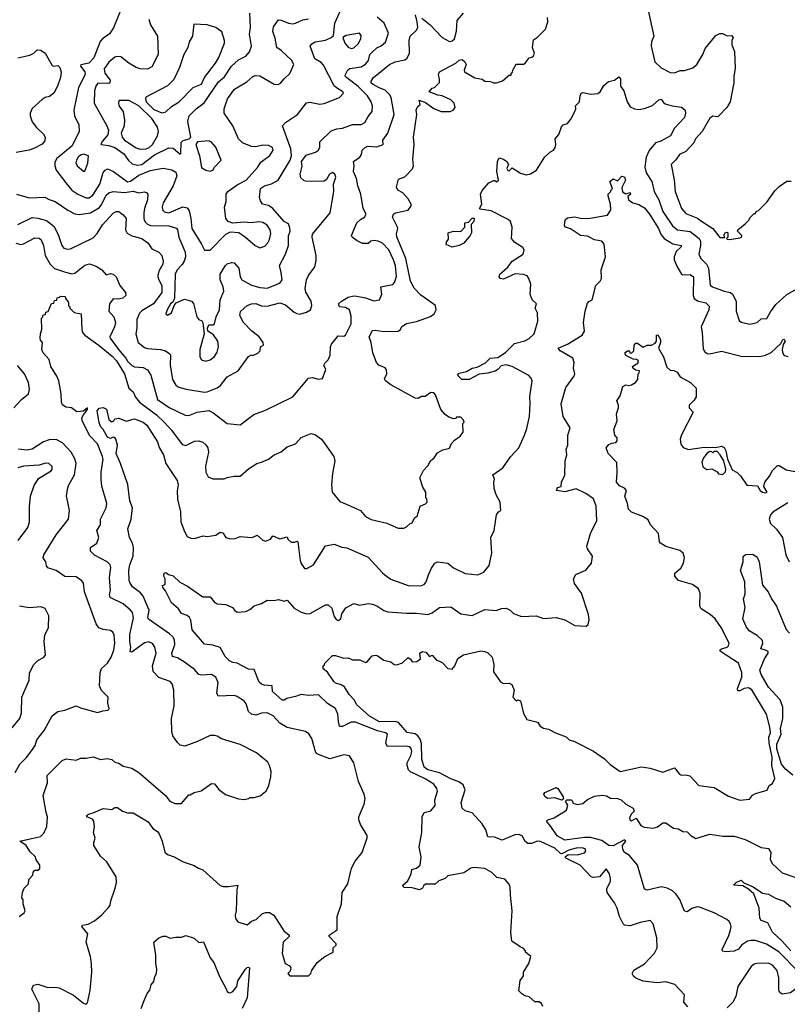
# Model space of a CAD drawing. Extents: x 2239805 to 2396427, y 665731 to 772158.
# Tile 108 of 256: x 2269408 to 2274798, y 723829 to 730740. Entities that reach past the tile are written whole.
import ezdxf

# ---------------------------------------------------------------- set-up
doc = ezdxf.new("R2010")
doc.units = 0

msp = doc.modelspace()

# ---------------------------------------------------------------- linework, layer by layer
at = {"layer": '0CON05XD'}
for points in [[(2270132.5, 730845), (2270065.9, 730684.1), (2270039.5, 730640.5), (2269990, 730605), (2269973.7, 730586.3), (2269927.9, 730472.1), (2269893.3, 730435), (2269836.4, 730423.6), (2269836, 730415), (2269864.4, 730375), (2269866.9, 730355), (2269821.1, 730265), (2269787.1, 730105), (2269792.5, 730065), (2269822.3, 730002.3), (2269826, 729955), (2269775.7, 729855), (2269669.2, 729765), (2269655, 729740), (2269654.4, 729715), (2269665, 729683.3), (2269732.5, 729595), (2269774.2, 729545), (2269815.4, 729515.4), (2269875, 729490), (2269895, 729490), (2269922, 729508), (2269971.6, 729585), (2269995, 729666.7), (2270008.8, 729685), (2270025, 729693.8), (2270065.5, 729675.5), (2270165, 729601.8), (2270185, 729606.5), (2270245, 729650), (2270325, 729681.1), (2270415, 729698.6), (2270476.8, 729686.8), (2270505, 729670), (2270511.2, 729645), (2270485.8, 729575), (2270414.4, 729455), (2270407.3, 729427.3), (2270410.8, 729405), (2270425, 729391.4), (2270455, 729385.6), (2270554.1, 729425.9), (2270585, 729420), (2270597.7, 729397.7), (2270610.4, 729345), (2270615.8, 729275), (2270684, 729165), (2270705, 729123.3), (2270745, 729123.8), (2270855.6, 729234.4), (2270887.7, 729252.3), (2270945.7, 729245.7), (2270993.4, 729213.4), (2271061.2, 729155), (2271095, 729139.2), (2271128.3, 729151.7), (2271150.8, 729175), (2271162.4, 729197.6), (2271170.9, 729239.1), (2271166.2, 729266.2), (2271145, 729298), (2271115, 729317.5), (2271087.7, 729322.3), (2271035, 729314.2), (2270985, 729320), (2270905, 729311.2), (2270872.5, 729325), (2270856.1, 729346.1), (2270846.1, 729423.9), (2270858.8, 729465), (2270858.8, 729515), (2270868.8, 729535), (2270935, 729582.2), (2270998, 729615), (2271077.3, 729702.7), (2271100.3, 729739.7), (2271165, 729786.7), (2271188.8, 729825), (2271183.9, 729843.9), (2271155, 729858), (2271115, 729858.6), (2271065, 729846.9), (2271035, 729850.6), (2270973.3, 729875), (2270944, 729905), (2270904.5, 729994.5), (2270843.8, 730085), (2270843.8, 730115), (2270866.7, 730185), (2270916.1, 730253.9), (2271002.5, 730305), (2271045, 730342.5), (2271060.7, 730349.3), (2271095, 730346.2), (2271195, 730288.8), (2271223.6, 730286.4), (2271240, 730295), (2271264.1, 730325.9), (2271305, 730362.5), (2271333.3, 730425), (2271315.5, 730455.5), (2271243.3, 730525), (2271212.5, 730545), (2271201.2, 730611.2), (2271186.4, 730656.4), (2271190.5, 730689.5), (2271225, 730740), (2271245, 730738), (2271295, 730715.6), (2271325, 730712.2), (2271345, 730715.6), (2271395, 730739.2), (2271435, 730746.7)], [(2269381.5, 729171.5), (2269415, 729163.5), (2269435, 729168.1), (2269515, 729210), (2269545, 729208), (2269558, 729195), (2269574.4, 729154.4), (2269587.1, 729085), (2269620.8, 729025), (2269653.3, 728995), (2269728.7, 728968.7), (2269775, 728955.8), (2269795, 728960.8), (2269865, 729017.5), (2269897, 729027), (2269945, 729011.2), (2269984.2, 728984.2), (2270015, 728950), (2270045, 728960), (2270065, 728953.3), (2270085.6, 728935.6), (2270110, 728875), (2270152, 728825), (2270153.8, 728805), (2270132.5, 728785), (2270105, 728778.6), (2270065, 728780), (2270037.5, 728745), (2270034.3, 728694.3), (2270070, 728655), (2270080, 728615), (2270072.5, 728585), (2270040, 728515), (2270043.3, 728505), (2270100.6, 728425), (2270154.3, 728365), (2270165, 728344), (2270195, 728314.3), (2270215, 728304.2), (2270275, 728300), (2270305, 728283.3), (2270329.2, 728245), (2270375, 728074.2), (2270458.6, 728018.6), (2270570, 727965), (2270595, 727963.1), (2270655, 727985.6), (2270735, 727998.1), (2270765, 727982.5), (2270865, 727906.7), (2270955, 727896.7), (2271051.7, 727968.3), (2271135, 728000), (2271325, 728093.3), (2271436.4, 728223.6), (2271465, 728230), (2271507, 728217), (2271535, 728222.5), (2271557.5, 728285), (2271543.9, 728316.1), (2271550, 728330), (2271575, 728352.5), (2271588, 728385), (2271590, 728445), (2271597.3, 728462.7), (2271645, 728522), (2271685, 728518.8), (2271696.2, 728525), (2271735.6, 728605), (2271735, 728660), (2271724.1, 728704.1), (2271695, 728720), (2271653.9, 728723.9), (2271647.5, 728745), (2271667.5, 728765), (2271715, 728793.3), (2271755, 728801.2), (2271775, 728798.8), (2271835, 728788), (2271895, 728768), (2271935, 728773.3), (2271950, 728815), (2271943.3, 728865), (2272028.7, 728881.3), (2272040.8, 728895), (2272053, 728937), (2272047.2, 729012.8), (2272033.3, 729055), (2271999.2, 729125), (2271955, 729170.8), (2271925, 729185.7), (2271895, 729191.4), (2271874.3, 729185.7), (2271855, 729170), (2271815, 729170), (2271777.7, 729187.7), (2271743.6, 729213.6), (2271737.5, 729225), (2271776.2, 729315), (2271800.9, 729339.1), (2271828.8, 729355), (2271841.2, 729375), (2271820, 729415), (2271804, 729515), (2271781.2, 729575), (2271773.8, 729625), (2271750.8, 729675), (2271756.2, 729715), (2271752.5, 729745), (2271796.2, 729775), (2271808, 729795), (2271813.8, 729825), (2271835, 729846), (2271855, 729852.5), (2271915, 729848.8), (2271960, 729865), (2271957.5, 729895), (2271992, 729945), (2272038.1, 730075), (2272016.7, 730195), (2272005.7, 730215), (2271975, 730246), (2271931.1, 730261.1), (2271890, 730285), (2271876.7, 730295), (2271875, 730310), (2271892, 730335), (2272005, 730425.8), (2272045, 730444.3), (2272112.1, 730457.9), (2272129.7, 730470.3), (2272145.6, 730505), (2272142.9, 730595), (2272150.8, 730625), (2272190.8, 730665), (2272202.5, 730685), (2272200, 730725), (2272186.2, 730775)], [(2270235, 729718.2), (2270265, 729724.6), (2270355, 729792.9), (2270455, 729840.8), (2270485, 729838.6), (2270535, 729797.5), (2270538.8, 729801.2), (2270541.4, 729878.6), (2270555, 729893.3), (2270597, 729903), (2270610, 729915), (2270588.8, 730025), (2270598.8, 730065), (2270648, 730115), (2270702.4, 730157.6), (2270804.7, 730305.3), (2270845, 730338.6), (2270895.6, 730415), (2270945, 730457.8), (2270995.5, 730484.5), (2271021.2, 730515), (2271036, 730555), (2271021.7, 730638.3), (2271028.1, 730685), (2271024.4, 730785.6)], [(2271631.8, 730261.8), (2271617.1, 730277.1), (2271541.7, 730421.7), (2271525, 730439.2), (2271480, 730465), (2271447.5, 730555), (2271458.3, 730571.7), (2271482.5, 730585), (2271555, 730596.9), (2271595.6, 730614.4), (2271611.2, 730628.8), (2271620.9, 730715), (2271660.6, 730805)], [(2272232, 730752), (2272290, 730705), (2272375, 730616), (2272425, 730588), (2272445, 730591.2), (2272461.2, 730605), (2272475, 730660), (2272480, 730735), (2272525, 730786.7)], [(2273821.2, 730805), (2273860, 730625), (2273844, 730585), (2273841.2, 730555), (2273867.5, 730445), (2273911.7, 730401.7), (2273975, 730368.8), (2274005, 730367.5), (2274045, 730382.9), (2274075.6, 730384.4), (2274135, 730403.1), (2274162.5, 730425), (2274204.3, 730495), (2274222, 730538), (2274295, 730628.8), (2274325, 730643.3), (2274343, 730643), (2274375, 730627.5), (2274405, 730630), (2274416.7, 730615), (2274407.5, 730595), (2274407.5, 730565), (2274426.1, 730516.1), (2274433, 730397), (2274423.3, 730345), (2274423, 730297), (2274396.7, 730165), (2274372.5, 730125), (2274315, 730062.5), (2274305, 730057.5), (2274275, 730063.3), (2274255, 730050), (2274199.2, 729955), (2274153.8, 729905), (2274141.2, 729875), (2274085, 729816.2), (2274041.2, 729795), (2274015, 729756.2), (2273983.3, 729725), (2274003.9, 729616.1), (2274010.8, 729535), (2274056, 729415), (2274085, 729380.8), (2274167.2, 729347.2), (2274188.3, 729331.7), (2274275, 729273.8), (2274325, 729212.5), (2274358.3, 729211.7), (2274352.5, 729225), (2274362.5, 729245), (2274375, 729250), (2274380, 729245), (2274380, 729215), (2274370, 729205), (2274375, 729200), (2274395, 729197.5), (2274465, 729208.8), (2274476.7, 729215), (2274478.8, 729225), (2274447.5, 729255), (2274450, 729265), (2274503, 729307), (2274530, 729335), (2274535, 729350), (2274565, 729380), (2274575, 729380), (2274580, 729395), (2274595, 729400), (2274655, 729460), (2274710.7, 729539.3), (2274740.7, 729569.3), (2274795, 729607.5), (2274825, 729607.5)], [(2269597.6, 725077.6), (2269603.9, 725145), (2269592.7, 725175), (2269573.1, 725295), (2269603.3, 725385), (2269600, 725435), (2269705, 725541.2), (2269735, 725552.5), (2269805, 725542), (2269835, 725556.7), (2269875, 725556.7), (2269925, 725566.2), (2269975, 725548.8), (2270025, 725553.8), (2270055, 725546.7), (2270075, 725530), (2270105, 725522), (2270135, 725502), (2270195, 725488), (2270245, 725456.2), (2270432.5, 725295), (2270462.5, 725255), (2270498.3, 725238.3), (2270545, 725240), (2270595, 725300), (2270605, 725300), (2270633, 725317), (2270683.3, 725326.7), (2270755, 725380), (2270776.4, 725376.4), (2270807, 725337), (2270853, 725303), (2270945, 725272.5), (2270985, 725267.5), (2271017, 725273), (2271025, 725280), (2271055, 725280), (2271097, 725293), (2271123.6, 725316.4), (2271137.5, 725325), (2271157.5, 725365), (2271172.5, 725425), (2271173, 725463), (2271162.5, 725505), (2271149.3, 725529.3), (2271070, 725595), (2270955, 725653.3), (2270825, 725692.5), (2270795, 725712.5), (2270775, 725716.7), (2270745, 725716.7), (2270655.9, 725674.1), (2270568.3, 725641.7), (2270535, 725648.8), (2270515, 725666.7), (2270484.1, 725714.1), (2270476.7, 725745), (2270473.8, 725835), (2270493.3, 725925), (2270490, 726035), (2270479.5, 726079.5), (2270465, 726096.2), (2270385, 726124.2), (2270344.4, 726165), (2270339.4, 726205), (2270365.6, 726295), (2270356.9, 726336.9), (2270341.2, 726361.2), (2270315, 726373.8), (2270285, 726366), (2270195, 726300), (2270183.8, 726305), (2270189.2, 726335), (2270182.2, 726375), (2270180.6, 726425), (2270207.2, 726542.8), (2270199.1, 726579.1), (2270187, 726597), (2270135, 726640), (2270044.2, 726685), (2270037.8, 726705), (2270044.4, 726735), (2270039.4, 726825), (2270048.8, 726895), (2270043.9, 726913.9), (2270022.5, 726935), (2269932.7, 726982.7), (2269905, 727010), (2269905, 727036.7), (2269950, 727065), (2269962.5, 727105), (2269950, 727155), (2269976, 727194), (2269976.2, 727235), (2270016, 727315), (2270020, 727345), (2269985.7, 727465.7), (2269980, 727515), (2269979.2, 727565), (2269992.9, 727655), (2269990, 727675), (2269955, 727764), (2269899.3, 727819.3), (2269846.2, 727925), (2269843.8, 727945), (2269855, 727967.5), (2269885, 728003.8), (2269885, 728017.1), (2269857, 727993), (2269808.6, 727988.6), (2269772.5, 728015), (2269731.2, 728021.2), (2269707.5, 728037.5), (2269700.4, 728055), (2269699.7, 728115), (2269682.3, 728205), (2269668.4, 728238.4), (2269626.7, 728305), (2269613.8, 728355), (2269571.7, 728401.7), (2269563.3, 728425), (2269567.5, 728475), (2269555, 728490), (2269552.5, 728505), (2269553.3, 728535), (2269562.5, 728565), (2269560, 728645), (2269568.3, 728651.7), (2269571.7, 728668.3), (2269588.3, 728671.7), (2269591.7, 728688.3), (2269608.3, 728691.7), (2269631.7, 728748.3), (2269648.3, 728751.7), (2269651.7, 728768.3), (2269668.3, 728771.7), (2269671.7, 728788.3), (2269688.3, 728791.7), (2269695, 728800), (2269728.3, 728798.3), (2269730, 728785), (2269750, 728755), (2269750, 728735), (2269760, 728725), (2269760, 728715), (2269790, 728685), (2269840, 728675), (2269843.3, 728565), (2269848.8, 728545), (2269864.2, 728525), (2269965, 728454.7), (2270058.2, 728378.2), (2270086.7, 728346.7), (2270144.8, 728255), (2270173.4, 728153.4), (2270205, 728128.9), (2270221.1, 728091.1), (2270249.2, 728055), (2270367.6, 727967.6), (2270422.9, 727915), (2270475, 727859.2), (2270547.7, 727757.7), (2270575, 727752.5), (2270635, 727782.5), (2270665, 727784.3), (2270694.4, 727774.4), (2270715.9, 727755.9), (2270730, 727735), (2270733.8, 727705), (2270712.7, 727607.3), (2270714.1, 727564.1), (2270730.7, 727530.7), (2270765, 727517.5), (2270843, 727517), (2270865, 727527.5), (2270915, 727537.5), (2270955, 727537.5), (2271015, 727587.5), (2271073.9, 727626.1), (2271106.4, 727633.6), (2271155, 727656.7), (2271193.9, 727686.1), (2271245, 727707.5), (2271285, 727742.5), (2271345, 727762.5), (2271385, 727807.5), (2271453.6, 727836.4), (2271485, 727827.5), (2271527.5, 727795), (2271613.6, 727673.6), (2271621.2, 727645), (2271603.3, 727555), (2271597.5, 727475), (2271602.5, 727425), (2271655, 727357.5), (2271695, 727342.5), (2271800, 727295), (2271835, 727252.5), (2271875, 727232.5), (2271985, 727207.5), (2272065, 727172.5), (2272105, 727172.5), (2272125, 727180), (2272150, 727205), (2272165, 727210), (2272180, 727245), (2272200, 727255), (2272220, 727325), (2272258.3, 727341.7), (2272270, 727355), (2272267, 727377), (2272260, 727385), (2272260, 727425), (2272238.3, 727458.3), (2272217.5, 727525), (2272243, 727577), (2272275, 727610), (2272292.5, 727645), (2272317.5, 727665), (2272340.7, 727699.3), (2272378.3, 727721.7), (2272426.4, 727733.6), (2272440, 727765), (2272460, 727790), (2272501.7, 727818.3), (2272522.5, 727845), (2272520, 727905), (2272530, 727915), (2272525, 727930), (2272505, 727950), (2272475, 727950), (2272468.3, 727941.7), (2272455, 727940), (2272421.7, 727951.7), (2272395, 727970), (2272366.2, 728005), (2272327.7, 728107.7), (2272315, 728122.5), (2272295, 728123.3), (2272255, 728096.2), (2272230, 728095), (2272205, 728081.2), (2272186, 728084), (2272015, 728177.5), (2271976, 728205), (2271969.3, 728220.7), (2271986.7, 728255), (2271983.6, 728283.6), (2271975, 728297.5), (2271930, 728315), (2271913.6, 728333.6), (2271888.3, 728401.7), (2271876.2, 728475), (2271861.2, 728515), (2271885, 728558), (2271905, 728560.6), (2271965, 728550.8), (2272065.6, 728554.4), (2272081.2, 728565), (2272092.3, 728587.7), (2272125, 728607.5), (2272195, 728621.2), (2272293.6, 728656.4), (2272317.5, 728675), (2272332.5, 728705), (2272327.5, 728735), (2272225, 728806.7), (2272178, 728855), (2272152.9, 728905), (2272120, 729065), (2272055.8, 729215.8), (2272053, 729237), (2272063.8, 729275), (2272061.2, 729285), (2272026, 729355), (2272033.8, 729375), (2272047.5, 729385), (2272135, 729402.5), (2272157.5, 729435), (2272157.5, 729445), (2272135, 729482.5), (2272097.5, 729525), (2272063.8, 729545), (2272054, 729565), (2272068.3, 729621.7), (2272111.7, 729638.3), (2272166.1, 729693.9), (2272173.3, 729715), (2272169.3, 729760.7), (2272178, 729865), (2272174, 729915), (2272196.2, 730075), (2272191.2, 730105), (2272201.2, 730128.8), (2272220, 730145), (2272213.6, 730176.4), (2272258.3, 730158.3), (2272315, 730116.2), (2272367, 730097), (2272430, 730095), (2272452.5, 730105), (2272466.7, 730125), (2272458.8, 730155), (2272435, 730178.8), (2272375, 730206.2), (2272345, 730210), (2272283, 730233), (2272305, 730260), (2272320, 730265), (2272355, 730300), (2272356.4, 730323.6), (2272348.8, 730355), (2272356.7, 730375), (2272470, 730435), (2272495, 730456.2), (2272515, 730460), (2272533.8, 730445), (2272542, 730425), (2272528.8, 730385), (2272531.2, 730375), (2272605, 730332.5), (2272655, 730322.5), (2272675, 730310), (2272715, 730307.5), (2272735, 730297.5), (2272755, 730297.5), (2272798.8, 730311.2), (2272845, 730350), (2272858.3, 730351.7), (2272860, 730365), (2272868.3, 730371.7), (2272870, 730385), (2272895, 730427.5), (2272945, 730427.5), (2272957.5, 730435), (2272985, 730472.5), (2273005, 730477.5), (2273015, 730487.5), (2273022.5, 730505), (2273008.8, 730545), (2273015, 730600), (2273045, 730617.5), (2273085, 730660), (2273100, 730675), (2273117.5, 730725), (2273113.3, 730755)], [(2270314.1, 730744.1), (2270326, 730705), (2270376.7, 730625), (2270381.2, 730495), (2270335, 730410), (2270305, 730394), (2270255, 730396), (2270225.7, 730405.7), (2270173.8, 730435), (2270118.7, 730478.7), (2270095, 730482.9), (2270075, 730477.1), (2270035, 730442.9), (2270000.4, 730395), (2270006.1, 730365), (2270043.3, 730316.7), (2270042, 730298), (2270035, 730292.5), (2269956.2, 730293.8), (2269942.2, 730275), (2269932.1, 730242.1), (2269930.8, 730155), (2270020.8, 729995), (2270032, 729965), (2270026.8, 729933.2), (2269986.7, 729885), (2269977.5, 729865), (2270035, 729857.5), (2270075, 729844), (2270138.3, 729798.3), (2270171.4, 729751.4), (2270198.5, 729728.5), (2270235, 729718.2)], [(2270405, 730086.7), (2270435, 730092.9), (2270475, 730130.8), (2270528.8, 730165), (2270626.6, 730263.4), (2270685, 730288.9), (2270705.6, 730335), (2270782.5, 730435), (2270805.8, 730475), (2270846.2, 730575), (2270846.2, 730595), (2270826.7, 730655), (2270786.1, 730686.1), (2270725, 730703.3), (2270631.7, 730708.3), (2270620.8, 730625), (2270597.5, 730585), (2270587.5, 730545), (2270560, 730495), (2270530, 730405), (2270489.7, 730320.3), (2270445, 730276), (2270294.2, 730195.8), (2270290.6, 730185), (2270295.6, 730165), (2270350.7, 730110.7), (2270405, 730086.7)], [(2271884.3, 730135), (2271876.5, 730165), (2271849.1, 730205), (2271785, 730272), (2271703.8, 730335), (2271694.2, 730345), (2271696, 730355), (2271712.5, 730387.5), (2271725, 730397.5), (2271805, 730410), (2271835, 730429.2), (2271856.9, 730455), (2271867.5, 730495), (2271880.2, 730509.8), (2271915, 730544), (2271945, 730558), (2271976.9, 730583.1), (2271997.1, 730645), (2271966.2, 730715), (2271917.9, 730757.9)], [(2271735, 730538), (2271755, 730543.8), (2271785, 730572), (2271802.9, 730605), (2271805, 730630), (2271795, 730646.2), (2271700.3, 730629.7), (2271676.7, 730615), (2271691.2, 730575), (2271715, 730548), (2271735, 730538)], [(2269395, 730472.5), (2269478.8, 730491.2), (2269507.5, 730505), (2269531.3, 730528.7), (2269556.5, 730526.5), (2269587.3, 730505), (2269635, 730420), (2269645, 730414), (2269675, 730418.8), (2269690, 730405), (2269699.2, 730375), (2269694.2, 730335), (2269674, 730275), (2269646.7, 730225), (2269617.7, 730202.3), (2269586.1, 730193.9), (2269565, 730180), (2269495, 730116.2), (2269480.8, 730085), (2269480.8, 730065), (2269494.4, 730024.4), (2269525, 729983.8), (2269575.8, 729935.8), (2269586.2, 729915), (2269585, 729890), (2269565, 729866.7), (2269511.7, 729838.3), (2269475, 729824.3), (2269382.1, 729807.9)], [(2271787.5, 725392.5), (2271753.8, 725525), (2271723.6, 725573.6), (2271685, 725580), (2271585, 725552), (2271500, 725585), (2271487.5, 725595), (2271460, 725695), (2271437.7, 725727.7), (2271415, 725743.3), (2271285, 725771.2), (2271235, 725803.3), (2271186.7, 725855), (2271145, 725876), (2271105, 725873.3), (2271065, 725860), (2271035, 725866), (2271015.6, 725885.6), (2270997.9, 725937.9), (2270985, 725956.7), (2270935, 725990), (2270915, 725996.7), (2270801.2, 725991.2), (2270792.9, 726015), (2270801.7, 726088.3), (2270785, 726126.7), (2270755, 726143.8), (2270685, 726139.4), (2270666.7, 726145), (2270635, 726180), (2270565, 726232), (2270515, 726261.2), (2270480.6, 726270.6), (2270476.9, 726295), (2270497.8, 726355), (2270494.4, 726384.4), (2270485.4, 726405.4), (2270460.2, 726430.2), (2270312.5, 726532.5), (2270308, 726545), (2270316.9, 726595), (2270275, 726694), (2270256.8, 726716.8), (2270199.1, 726759.1), (2270182.5, 726785), (2270175.8, 726805), (2270174.3, 726875), (2270182.2, 726915), (2270205.5, 726975), (2270206.5, 727035), (2270199.1, 727065), (2270178.6, 727105), (2270167.5, 727167.5), (2270191.5, 727235), (2270198.9, 727315), (2270182.3, 727362.3), (2270167.3, 727477.3), (2270116.7, 727625), (2270084.6, 727695), (2270094, 727755), (2270083.8, 727795), (2270075, 727808), (2270065, 727811.2), (2270045, 727800), (2270025, 727810), (2269994.5, 727864.5), (2269975, 727886), (2269965, 727912.5), (2269950.8, 727995), (2269965, 728013.1), (2269995, 728018.5), (2270017, 728007), (2270034, 727935), (2270055, 727917.5), (2270070, 727925), (2270075, 727940), (2270105, 727942.5), (2270155, 727923.3), (2270215, 727938), (2270275, 727916.2), (2270300, 727895), (2270375, 727776.7), (2270388.3, 727738.3), (2270418.6, 727685), (2270434.3, 727625), (2270514.2, 727505), (2270520, 727475), (2270513.6, 727433.6), (2270516.1, 727376.1), (2270537.1, 727285), (2270540, 727215), (2270565, 727147.5), (2270585, 727112.5), (2270610.7, 727100.7), (2270635, 727100), (2270697, 727117), (2270725, 727112.5), (2270785, 727122.5), (2270815, 727143.3), (2270835, 727137.5), (2270855, 727106.7), (2270886.4, 727096.4), (2270921.7, 727098.3), (2270955, 727112.5), (2271035, 727106.7), (2271056.4, 727113.6), (2271075, 727122.5), (2271115, 727087.5), (2271135, 727080), (2271170, 727095), (2271185, 727117.5), (2271235, 727097.5), (2271285, 727110), (2271290, 727095), (2271315, 727072.5), (2271337.5, 727072.5), (2271355, 727080), (2271360, 727075), (2271378, 726945), (2271384.1, 726924.1), (2271408.3, 726888.3), (2271425, 726887.5), (2271470, 726915), (2271555, 727046.7), (2271615, 727060), (2271668.8, 727038.8), (2271705, 727034.2), (2271855, 726968), (2271955, 726857.5), (2271982.5, 726835), (2272015, 726813.8), (2272135, 726769.2), (2272225, 726766.7), (2272247.5, 726775), (2272263.3, 726795), (2272278, 726845), (2272300.3, 726889.7), (2272323.3, 726925), (2272345, 726936.2), (2272415, 726926.2), (2272453, 726893), (2272535, 726854.2), (2272625.8, 726844.2), (2272667.3, 726862.7), (2272705, 726910), (2272723.9, 726996.1), (2272717, 727107), (2272738.8, 727155), (2272756.7, 727265), (2272770, 727285), (2272787.5, 727295), (2272782.5, 727355), (2272753.3, 727405), (2272740.7, 727450.7), (2272737.5, 727495), (2272742.5, 727515), (2272731.2, 727545), (2272800, 727595), (2272855, 727672.5), (2272912.5, 727735), (2272953.3, 727825), (2272969.3, 727870.7), (2272986.7, 727955), (2272993.3, 728045), (2272990, 728095), (2273006.2, 728205), (2273000, 728225), (2272982.3, 728242.3), (2272865, 728305.8), (2272825, 728317.1), (2272788, 728312), (2272766.2, 728285), (2272745.5, 728274.5), (2272695, 728259.2), (2272635, 728253.3), (2272565, 728214.3), (2272512.5, 728215), (2272482.5, 728245), (2272495, 728258.8), (2272545, 728271.2), (2272585, 728294), (2272619.5, 728300.5), (2272678.8, 728331.2), (2272712.5, 728365), (2272765, 728368.8), (2272820, 728405), (2272883.3, 728466.7), (2272955, 728487.1), (2272986.3, 728503.7), (2273020.8, 728535), (2273046.4, 728623.6), (2273043, 728683), (2273027.5, 728715), (2273037.5, 728745), (2273007.5, 728775), (2272993, 728813), (2272997, 728883), (2272983.3, 728925), (2272971.7, 728941.7), (2272945, 728952.5), (2272886.1, 728956.1), (2272805, 728918.8), (2272782.5, 728925), (2272773.8, 728935), (2272780, 728955), (2272835, 729003.8), (2272865.6, 729044.4), (2272943.3, 729095), (2272951.2, 729125), (2272941.7, 729141.7), (2272885, 729177.1), (2272861.9, 729205), (2272865.7, 729285), (2272853.8, 729325), (2272838.3, 729338.3), (2272718.6, 729398.6), (2272640, 729410), (2272637.5, 729415), (2272652.5, 729445), (2272643.9, 729516.1), (2272655, 729542.5), (2272702.5, 729595), (2272735, 729612.5), (2272745, 729612.5), (2272755, 729603.3), (2272771.2, 729615), (2272758.6, 729675), (2272762, 729745), (2272775, 729770), (2272805, 729762.5), (2272827.5, 729745), (2272840, 729725), (2272827.5, 729695), (2272835, 729682.5), (2272845, 729680), (2272865, 729700), (2272925, 729663.3), (2272965, 729652.5), (2272995, 729657.5), (2273036.1, 729683.9), (2273095, 729777.5), (2273135, 729812.5), (2273156.4, 729823.6), (2273168.3, 729841.7), (2273173.8, 729865), (2273168.8, 729905), (2273193.8, 729935), (2273211.7, 729988.3), (2273225, 730002.5), (2273255, 730012.5), (2273277.7, 730042.3), (2273306.7, 730095), (2273312.5, 730115), (2273310, 730135), (2273340, 730165), (2273342.5, 730205), (2273350, 730225), (2273365, 730230), (2273415, 730218.8), (2273467.7, 730222.3), (2273483.3, 730235), (2273510.5, 730279.5), (2273543.6, 730306.4), (2273583.6, 730316.4), (2273615, 730340), (2273626.4, 730326.4), (2273626.7, 730275), (2273650, 730240), (2273672.9, 730165), (2273695, 730128.8), (2273725, 730114), (2273755, 730110.8), (2273795, 730116), (2273851.9, 730138.1), (2273895, 730178), (2273913, 730183), (2273928.3, 730158.3), (2273940.5, 730150.5), (2273990, 730135), (2274055, 730127.5), (2274080, 730105), (2274084, 730085), (2274075.7, 730055), (2274005, 729978.8), (2273978, 729925), (2273905, 729884.3), (2273872.5, 729875), (2273828.6, 729821.4), (2273807.8, 729775), (2273797.8, 729705), (2273807.5, 729665), (2273847.5, 729605), (2273862, 729535), (2273896.2, 729476.2), (2273924.4, 729395), (2273992.4, 729292.4), (2274026.6, 729266.6), (2274115, 729254.4), (2274179.4, 729205), (2274188.1, 729185), (2274189.4, 729155), (2274177.1, 729095), (2274190.8, 729065), (2274230.8, 729025), (2274245.5, 728995.5), (2274257.5, 728877.5), (2274272.5, 728865), (2274355, 728834), (2274400, 728825), (2274413.9, 728813.9), (2274440, 728765), (2274440, 728695), (2274459.3, 728629.3), (2274475, 728616.7), (2274535, 728604), (2274587.5, 728615), (2274615, 728640), (2274655, 728643.8), (2274679.3, 728690.7), (2274717.6, 728742.4), (2274795, 728812), (2274965, 728907.5)], [(2269385, 729516), (2269475, 729490), (2269585, 729494), (2269615, 729477.5), (2269656.7, 729465), (2269745, 729404), (2269795, 729378), (2269825, 729372.5), (2269905.4, 729384.6), (2269968.1, 729421.9), (2269985.3, 729444.7), (2270015, 729509.2), (2270035, 729525.6), (2270064.5, 729535.5), (2270145, 729527.9), (2270205, 729536.5), (2270245, 729526.2), (2270285, 729532.5), (2270300, 729525), (2270307.5, 729515), (2270306.2, 729475), (2270283.5, 729415), (2270278.5, 729385), (2270279.4, 729345), (2270286.9, 729325), (2270305.8, 729305), (2270326.9, 729296.9), (2270455, 729292.5), (2270508.1, 729278.1), (2270515.7, 729265.7), (2270524.5, 729214.5), (2270569.8, 729109.8), (2270571.8, 729075), (2270563.5, 729045), (2270548.9, 729021.1), (2270513.3, 728985), (2270500.5, 728955), (2270494.1, 728785.9), (2270482.5, 728757.5), (2270467.5, 728745), (2270444, 728705), (2270433.3, 728675), (2270445, 728667.5), (2270475, 728683.3), (2270492.5, 728735), (2270506.4, 728753.6), (2270565, 728778.8), (2270613.9, 728763.9), (2270627.7, 728747.7), (2270651.2, 728655), (2270665, 728636.7), (2270686.4, 728626.4), (2270693.3, 728613.3), (2270702.5, 728535), (2270673.9, 728426.1), (2270673.3, 728375), (2270683.6, 728353.6), (2270715, 728343.3), (2270745, 728353.3), (2270775, 728376.7), (2270793.6, 728406.4), (2270803.8, 728445), (2270800, 728485), (2270768.3, 728528.3), (2270730, 728555), (2270727.5, 728575), (2270735, 728597.5), (2270765, 728597.5), (2270776.7, 728605), (2270787.5, 728655), (2270810, 728705), (2270816.2, 728775), (2270840.8, 728835), (2270835.7, 728865), (2270816, 728915), (2270816.2, 728955), (2270854.1, 729015.9), (2270865, 729026.2), (2270895, 729036.7), (2270915, 729033.3), (2270945.6, 728995.6), (2270956, 728935), (2270968.8, 728915), (2271035, 728877.1), (2271095, 728859.5), (2271145, 728857.1), (2271235, 728892), (2271252, 728915), (2271244, 728965), (2271232, 729015), (2271274, 729095), (2271296, 729155), (2271295.9, 729224.1), (2271306, 729255), (2271305, 729280), (2271295, 729307.5), (2271265, 729323.3), (2271184.3, 729414.3), (2271155, 729436.2), (2271113.3, 729445), (2271098.3, 729468.3), (2271092, 729492), (2271098, 729555), (2271126.2, 729575), (2271175, 729588.5), (2271222.5, 729615), (2271307.9, 729755), (2271315.4, 729785), (2271313, 729833), (2271254.2, 729995.8), (2271275, 730018), (2271358.8, 730075), (2271422.5, 730157.5), (2271445, 730162), (2271515, 730148), (2271545, 730151.2), (2271652.5, 730195), (2271682.5, 730225), (2271677.5, 730235), (2271631.8, 730261.8)], [(2270255, 729830.5), (2270295, 729833.1), (2270316.6, 729843.4), (2270340, 729865), (2270376.7, 729925), (2270382.7, 729955), (2270376.6, 729986.6), (2270336.9, 730046.9), (2270245.4, 730135.4), (2270175, 730172.2), (2270105.8, 730174.2), (2270100.6, 730159.4), (2270104.4, 730135), (2270134.2, 730095), (2270144.4, 730035), (2270140.9, 729995), (2270120.3, 729945), (2270126.4, 729915), (2270142.9, 729895), (2270225, 729841.8), (2270255, 729830.5)], [(2269395, 729304), (2269495, 729351.4), (2269535, 729347.8), (2269595, 729331.4), (2269649.1, 729289.1), (2269681.1, 729225), (2269704, 729155), (2269717.7, 729137.7), (2269745, 729128.8), (2269765, 729131.2), (2269925, 729210), (2269951.4, 729238.6), (2269989.8, 729300.2), (2270065, 729382), (2270085, 729393.8), (2270105, 729393.3), (2270135, 729371.2), (2270156, 729345), (2270150, 729265), (2270161.7, 729241.7), (2270194.2, 729224.2), (2270266.7, 729205), (2270311.2, 729171.2), (2270335, 729132.5), (2270385, 729108.8), (2270406.2, 729085), (2270416, 729045), (2270412, 729025), (2270385.7, 728975), (2270377.1, 728945), (2270380.6, 728925), (2270406.5, 728875), (2270405, 728826.7), (2270346.9, 728745), (2270265, 728697.8), (2270249.8, 728680.2), (2270230.8, 728635), (2270231.2, 728575), (2270224.2, 728535), (2270240, 728475), (2270285, 728440), (2270305, 728432.9), (2270395.7, 728425.7), (2270432.5, 728415), (2270463.3, 728395), (2270468, 728385), (2270464.4, 728315), (2270480, 728215), (2270503.3, 728175), (2270525, 728161.2), (2270577.3, 728147.3), (2270705, 728125.8), (2270725, 728128), (2270795, 728156.2), (2270817, 728173), (2270865, 728233.3), (2270942.5, 728275), (2271015, 728377.5), (2271035, 728387.5), (2271045, 728382.5), (2271080.7, 728399.3), (2271097.5, 728415), (2271100, 728445), (2271120, 728455), (2271116.7, 728475), (2271088.8, 728515), (2271037.5, 728555), (2270980.6, 728615), (2270952.9, 728665), (2270957.7, 728692.3), (2271005, 728733.8), (2271035, 728746), (2271065, 728748), (2271105, 728732), (2271145, 728730), (2271235, 728754), (2271275, 728738), (2271335, 728687.5), (2271355, 728678.6), (2271375.6, 728674.4), (2271422.7, 728687.3), (2271448.8, 728705), (2271460, 728735), (2271454, 728765), (2271418.3, 728828.3), (2271412.7, 728852.7), (2271421.2, 728915), (2271436, 728944), (2271480, 729005), (2271490.5, 729049.5), (2271490.8, 729085), (2271462, 729215), (2271464.2, 729235), (2271587.5, 729385), (2271614.1, 729534.1), (2271612.5, 729585), (2271627.5, 729635), (2271621.2, 729655), (2271605, 729668), (2271583, 729657), (2271561.7, 729618.3), (2271545, 729606.2), (2271425, 729603.8), (2271405, 729610), (2271381.2, 729631.2), (2271376.7, 729655), (2271391.7, 729711.7), (2271386.7, 729745), (2271420.5, 729789.5), (2271485, 729810), (2271506.7, 729825), (2271516.2, 729845), (2271516.4, 729883.6), (2271595, 729960), (2271635, 729973.8), (2271675, 729978.8), (2271744.5, 730005.5), (2271805, 730005.8), (2271831.7, 730018.3), (2271855, 730060), (2271884, 730095), (2271884.3, 730135)], [(2270745, 729676.7), (2270765, 729683.3), (2270776.7, 729705), (2270822.5, 729755), (2270786, 729845), (2270755, 729880), (2270735, 729890), (2270656.4, 729883.6), (2270643.8, 729865), (2270670, 729785), (2270684.1, 729704.1), (2270715, 729683.8), (2270745, 729676.7)], [(2269865, 729677.5), (2269885.6, 729734.4), (2269890, 729785), (2269855, 729795.7), (2269835, 729789.2), (2269819.2, 729775), (2269805.8, 729755), (2269802, 729735), (2269811.2, 729715), (2269855, 729677.5), (2269865, 729677.5)], [(2273082.5, 723815), (2273072.5, 723835), (2273055, 723847.5), (2273025, 723847.5), (2272985, 723882.5), (2272955, 723890), (2272935, 723902.5), (2272913.3, 723925), (2272922.5, 723997.5), (2272945, 724030), (2272946.7, 724055), (2272982.5, 724115), (2272997.5, 724165), (2272960, 724195), (2272960, 724205), (2272943, 724223), (2272921.7, 724231.7), (2272863.6, 724273.6), (2272856.7, 724335), (2272866.7, 724485), (2272853.3, 724595), (2272852.5, 724655), (2272842.5, 724675), (2272815, 724707.5), (2272759.3, 724719.3), (2272722.5, 724755), (2272673.6, 724783.6), (2272598.8, 724788.8), (2272575, 724783.8), (2272527.3, 724752.7), (2272415, 724730), (2272395, 724712.5), (2272350, 724695), (2272325, 724672.5), (2272258.3, 724671.7), (2272245, 724662.5), (2272235.9, 724644.1), (2272216.1, 724633.9), (2272165, 724647.1), (2272105, 724650), (2272097.5, 724665), (2272133.6, 724696.4), (2272157.5, 724745), (2272162.5, 724775), (2272195, 724783.8), (2272220, 724805), (2272226.2, 724865), (2272213.8, 724935), (2272231.2, 725035), (2272233.3, 725145), (2272247.5, 725175), (2272295, 725186.7), (2272326.1, 725223.9), (2272323.3, 725265), (2272341.2, 725325), (2272338, 725345), (2272315.5, 725375.5), (2272255, 725411.9), (2272151.7, 725461.7), (2272137.8, 725475), (2272127.9, 725505), (2272129.1, 725525), (2272154.4, 725575), (2272161.9, 725605), (2272156.9, 725625), (2272146.3, 725636.3), (2272115, 725641.9), (2271988.3, 725638.3), (2271980, 725665), (2271991.2, 725725), (2271976.7, 725735), (2271919.5, 725749.5), (2271765, 725810.8), (2271735, 725809.2), (2271675, 725779.2), (2271658.8, 725778.8), (2271652.7, 725782.7), (2271647.5, 725815), (2271642.2, 725865), (2271624.6, 725904.6), (2271569.8, 725939.8), (2271505, 726001.2), (2271435, 725996.2), (2271385, 726003.8), (2271345, 725988.8), (2271283.6, 725976.4), (2271265, 725963.3), (2271250, 725965), (2271183.3, 726025), (2271180, 726065), (2271125, 726070), (2271105, 726076.7), (2271090.5, 726090.5), (2271055, 726180), (2271015, 726181.2), (2270935, 726224), (2270905, 726229.2), (2270880.9, 726240.9), (2270849.7, 726269.7), (2270815, 726333.3), (2270765, 726349.2), (2270705, 726357.5), (2270618.1, 726458.1), (2270610.8, 726525), (2270599.2, 726545), (2270585, 726558), (2270545, 726572.5), (2270523.3, 726605), (2270475, 726648), (2270431.2, 726731.2), (2270412.5, 726755), (2270411.7, 726768.3), (2270430, 726775), (2270430, 726815), (2270420, 726835), (2270422.5, 726855), (2270435, 726860), (2270453, 726847), (2270485, 726836.7), (2270532.2, 726792.2), (2270585.7, 726765), (2270695, 726690.6), (2270745, 726690), (2270773.8, 726655), (2270795, 726640), (2270855, 726636.7), (2270903.3, 726615), (2270916.2, 726595), (2270935, 726582.5), (2270995, 726586.2), (2271025, 726601.2), (2271055, 726626.7), (2271105, 726642), (2271145, 726666.2), (2271195, 726663.8), (2271225, 726671.2), (2271265, 726660), (2271285, 726666.2), (2271335, 726610.8), (2271385, 726582), (2271425, 726569.2), (2271447.9, 726572.1), (2271555, 726633.3), (2271575, 726633.3), (2271600.7, 726610.7), (2271615, 726552.5), (2271630.7, 726530.7), (2271645, 726522.5), (2271662.5, 726535), (2271670.5, 726569.5), (2271697, 726613), (2271755, 726642.5), (2271795, 726630), (2271855, 726642.5), (2271885, 726638.8), (2271915, 726626.7), (2271965, 726593.3), (2271994, 726584), (2272125, 726573.8), (2272194.2, 726575.8), (2272275, 726565.7), (2272303.2, 726576.8), (2272355, 726613.8), (2272435, 726618.8), (2272505, 726571.2), (2272585, 726558), (2272675, 726600.8), (2272753.9, 726593.9), (2272791.7, 726608.3), (2272825, 726610), (2272852.5, 726595), (2272875, 726573.3), (2272931.7, 726551.7), (2273035, 726556.7), (2273085, 726537.5), (2273175, 726543.3), (2273235, 726527.5), (2273305, 726487.5), (2273385, 726482.5), (2273400, 726495), (2273407.5, 726525), (2273402.5, 726565), (2273352.5, 726715), (2273304.1, 726784.1), (2273296, 726815), (2273314.1, 726845.9), (2273382.3, 726877.7), (2273423.9, 726926.1), (2273430, 726975), (2273395.8, 727025.8), (2273390.8, 727045), (2273416.7, 727135), (2273461.2, 727225), (2273456.2, 727325), (2273437.9, 727377.9), (2273382.5, 727415), (2273316.4, 727446.4), (2273235, 727427.5), (2273177.5, 727435), (2273185, 727456), (2273210, 727465), (2273212.5, 727495), (2273236.4, 727543.6), (2273238.8, 727645), (2273248.8, 727685), (2273246.2, 727725), (2273256, 727755), (2273255.8, 727825), (2273273.8, 727875), (2273224, 727955), (2273211.2, 728045), (2273242.3, 728157.7), (2273298.8, 728235), (2273306.7, 728255), (2273296.7, 728295), (2273302.5, 728335), (2273292.5, 728365), (2273202.5, 728415), (2273190, 728435), (2273255, 728463.8), (2273356.7, 728525), (2273373.3, 728555), (2273365.9, 728614.1), (2273379.2, 728695), (2273395, 728750), (2273405, 728763.3), (2273427.5, 728775), (2273454, 728875), (2273484.1, 728905.9), (2273493.8, 728925), (2273490, 728985), (2273521.2, 729075), (2273512, 729165), (2273495.6, 729185.6), (2273445, 729194.5), (2273395, 729220), (2273346.5, 729226.5), (2273275, 729273.3), (2273240, 729285), (2273232.5, 729295), (2273237.5, 729335), (2273255, 729348.8), (2273305, 729356), (2273355, 729344), (2273413.6, 729346.4), (2273535, 729367.5), (2273560, 729405), (2273555.9, 729445.9), (2273540, 729505), (2273540, 729515), (2273560, 729535), (2273560, 729545), (2273570, 729555), (2273552.5, 729605), (2273575, 729622.5), (2273605, 729610), (2273635, 729642.5), (2273655, 729637.5), (2273661.2, 729615), (2273637, 729563), (2273641.7, 729531.7), (2273665, 729517.5), (2273695, 729526.7), (2273696, 729514), (2273678.3, 729501.7), (2273683.8, 729475), (2273714.4, 729454.4), (2273755, 729444), (2273795, 729418.8), (2273831.2, 729375), (2273893.1, 729275), (2273911.4, 729231.4), (2273934.3, 729205), (2273995, 729167.1), (2274052.5, 729155), (2274052.5, 729145), (2274017.3, 729112.7), (2274004.5, 729075.5), (2274002.9, 729055), (2274024.2, 729005), (2274055, 728953.3), (2274065, 728948.8), (2274115, 728951.4), (2274140, 728935), (2274137.5, 728805), (2274143.2, 728783.2), (2274166.7, 728766.7), (2274225, 728753.1), (2274249.7, 728729.7), (2274247.1, 728705), (2274192, 728585), (2274200, 728545), (2274207, 728427), (2274218.3, 728408.3), (2274235, 728396.7), (2274255, 728394), (2274335, 728413.1), (2274475, 728378.9), (2274605, 728377.5), (2274645, 728386), (2274685, 728403.8), (2274752, 728468), (2274766.4, 728496.4)], [(2272445, 729143.8), (2272403.6, 729163.6), (2272405, 729180), (2272419.3, 729200.7), (2272417.5, 729245), (2272455, 729256.2), (2272506.1, 729253.9), (2272533.3, 729285), (2272532.5, 729315), (2272560, 729320), (2272585, 729347.5), (2272598.3, 729348.3), (2272596.2, 729325), (2272578.3, 729301.7), (2272581.2, 729245), (2272570, 729225), (2272527.1, 729172.9), (2272494.1, 729155.9), (2272445, 729143.8)], [(2273379.7, 724919.7), (2273357.4, 724927.4), (2273315, 724925.5), (2273265, 724911.9), (2273215, 724886.2), (2273205, 724888.8), (2273165.3, 724925.3), (2273065, 724972.9), (2273045, 724974.3), (2273001.7, 724958.3), (2272975, 724957.5), (2272955.8, 724975), (2272938.6, 725008.6), (2272915, 725020.5), (2272885, 725020), (2272795, 724982), (2272741.7, 725001.7), (2272695, 725003.8), (2272681.2, 725055), (2272656, 725096), (2272585, 725174), (2272535, 725187.5), (2272515, 725206.7), (2272508.1, 725245), (2272535.7, 725335), (2272520.9, 725370.9), (2272490.6, 725390.6), (2272435, 725411.1), (2272355, 725453.8), (2272275, 725475.4), (2272248.9, 725495), (2272231.1, 725551.1), (2272229.9, 725659.9), (2272220.9, 725690.9), (2272203.4, 725713.4), (2272185, 725726.9), (2272127.9, 725737.9), (2272067.3, 725807.3), (2272043.8, 725813.8), (2271935, 725812.4), (2271865, 725851.8), (2271773.8, 725933.8), (2271758, 725965), (2271722, 726005), (2271687.6, 726057.6), (2271665, 726072), (2271625, 726084), (2271613.8, 726095), (2271570, 726160), (2271540, 726185), (2271540, 726205), (2271548.3, 726211.7), (2271550, 726225), (2271605, 726277.5), (2271625, 726277.5), (2271685, 726260), (2271715, 726261.2), (2271745, 726246.7), (2271796.1, 726246.1), (2271835, 726228.8), (2271845, 726230), (2271883.3, 726275), (2271905, 726279.2), (2271916.9, 726276.9), (2271964.1, 726244.1), (2272015, 726233.3), (2272037.5, 726215), (2272055, 726212), (2272095, 726226.7), (2272135, 726262.5), (2272153, 726253), (2272165, 726232.5), (2272197.5, 726235), (2272222.5, 726255), (2272217.5, 726295), (2272235, 726306.7), (2272260.7, 726300.7), (2272285, 726270), (2272305, 726280), (2272335.8, 726245.8), (2272355, 726237.5), (2272375, 726228), (2272415, 726187.1), (2272445, 726182), (2272464, 726205), (2272483.9, 726256.1), (2272525, 726283.3), (2272645, 726310), (2272675, 726306.2), (2272695, 726296.2), (2272726.4, 726266.4), (2272736.2, 726215), (2272735, 726163.3), (2272785, 726092.5), (2272805, 726080), (2272845, 726083.3), (2272863.6, 726073.6), (2272880, 726035), (2272870, 725985), (2272895, 725960), (2272905, 725967.5), (2272925, 725960), (2272945, 725870), (2272969.3, 725829.3), (2273035, 725812.5), (2273046.4, 725806.4), (2273062.3, 725782.3), (2273085, 725767.5), (2273121.7, 725761.7), (2273170, 725735), (2273245, 725706.7), (2273266.4, 725686.4), (2273303.6, 725673.6), (2273436.1, 725606.1), (2273515, 725552.5), (2273555, 725513.3), (2273623.6, 725463.6), (2273774.1, 725495.9), (2273835, 725488), (2273925, 725459.2), (2274005, 725490), (2274040, 725445), (2274055, 725437.5), (2274085, 725440), (2274113.6, 725433.6), (2274177.5, 725365), (2274285, 725350), (2274385, 725291.2), (2274465, 725262.5), (2274531.7, 725268.3), (2274553.6, 725296.4), (2274575, 725310), (2274656.4, 725333.6), (2274670, 725365), (2274695, 725380), (2274710, 725415), (2274689.2, 725505), (2274691.1, 725565), (2274670, 725665), (2274668.5, 725705), (2274680.4, 725735), (2274675.5, 725775.5), (2274651.2, 725865), (2274547.8, 726037.8), (2274525, 726050), (2274494.7, 726045.3), (2274465, 726028.6), (2274450.3, 726030.3), (2274449.4, 726045), (2274478.5, 726125), (2274479.3, 726159.3), (2274454.2, 726225), (2274328.8, 726305), (2274323.8, 726315), (2274336.7, 726325), (2274376, 726335), (2274385.8, 726345), (2274388.8, 726365), (2274334.2, 726474.2), (2274291.2, 726535), (2274256.7, 726565), (2274193.8, 726605), (2274183.8, 726625), (2274186.1, 726716.1), (2274173.3, 726745), (2274132.5, 726775), (2274035, 726803.3), (2274007.5, 726835), (2274007.5, 726855), (2274049.5, 726890.5), (2274070, 726925), (2274076.2, 726965), (2274066.7, 726995), (2274043.6, 727013.6), (2273945, 727043.3), (2273907.5, 727065), (2273900, 727075), (2273892.5, 727135), (2273837.5, 727195), (2273820, 727230), (2273784.2, 727254.2), (2273704.1, 727284.1), (2273682.5, 727305), (2273676.7, 727345), (2273657.5, 727395), (2273670, 727435), (2273655, 727453.3), (2273618.8, 727468.8), (2273598.6, 727495), (2273602.9, 727565), (2273601.7, 727631.7), (2273541.2, 727695), (2273526.2, 727735), (2273545, 727758.8), (2273565, 727768.8), (2273595, 727772.5), (2273603.3, 727785), (2273603.3, 727805), (2273587.5, 727825), (2273580, 727865), (2273602.5, 727925), (2273597.5, 727975), (2273612.5, 728015), (2273612.5, 728035), (2273600, 728065), (2273625, 728100), (2273643.8, 728166.2), (2273665, 728177.5), (2273685, 728172.5), (2273705, 728177.5), (2273732.5, 728195), (2273747.5, 728215), (2273750, 728255), (2273758.3, 728261.7), (2273760, 728275), (2273735, 728280), (2273715, 728292.5), (2273710, 728305), (2273749.3, 728330.7), (2273752.5, 728345), (2273740, 728355), (2273715, 728356.7), (2273665, 728382.5), (2273660, 728395), (2273660, 728405), (2273677, 728417), (2273690, 728415), (2273691.7, 728401.7), (2273705, 728400), (2273720, 728415), (2273722.5, 728455), (2273735, 728470), (2273745, 728470), (2273785, 728442.5), (2273813.9, 728456.1), (2273845, 728456.7), (2273869.3, 728470.7), (2273880, 728485), (2273880, 728525), (2273888.3, 728528.3), (2273907.5, 728495), (2273906.7, 728475), (2273892.5, 728435), (2273928, 728375), (2273951.7, 728301.7), (2273975, 728280), (2274001.7, 728278.3), (2274025, 728267.5), (2274045, 728232.5), (2274117.5, 728195), (2274157.5, 728155), (2274157, 728093), (2274145, 728070), (2274110, 728035), (2274110, 728015), (2274137.5, 727985), (2274054.1, 727825.9), (2274046.7, 727795), (2274050.7, 727760.7), (2274067, 727737), (2274105, 727723.3), (2274215, 727740), (2274295, 727737.5), (2274335, 727746.7), (2274355, 727737.5), (2274366.7, 727715), (2274377.5, 727655), (2274411.7, 727581.7), (2274445, 727562.5), (2274469.5, 727539.5), (2274514.4, 727474.4), (2274587.7, 727467.7), (2274607.5, 727435), (2274625, 727423.8), (2274645, 727420), (2274657.5, 727425), (2274633, 727463), (2274640, 727495), (2274673.6, 727536.4), (2274693.9, 727576.1), (2274728.3, 727611.7), (2274741.7, 727611.7), (2274790.7, 727580.7), (2274880, 727565)], [(2274766.4, 728496.4), (2274775, 728498.8), (2274782, 728485), (2274768.3, 728461.7), (2274761.2, 728425), (2274763.3, 728405), (2274775, 728382.5), (2274805, 728376.7)], [(2269366.7, 728015), (2269420, 728075), (2269468.8, 728115), (2269476.2, 728145), (2269468.8, 728195), (2269441.2, 728255), (2269392.7, 728312.7)], [(2269375, 725456.2), (2269410, 725515), (2269458, 725565), (2269503.3, 725625), (2269516.2, 725645), (2269528.8, 725685), (2269579.7, 725750.3), (2269635, 725853.3), (2269676.4, 725883.6), (2269725, 725893.3), (2269805, 725923.3), (2269835, 725910), (2269955, 725877.5), (2269990.7, 725889.3), (2270027, 725893), (2270037, 725903), (2270027.5, 725945), (2270030, 725985), (2269983.1, 726033.1), (2269968, 726065), (2269971.9, 726155), (2269983.1, 726186.9), (2270025, 726224), (2270050, 726265), (2270069.4, 726315), (2270075.6, 726365), (2270070.3, 726420.3), (2270061.7, 726441.7), (2270045, 726453.1), (2269995, 726459.2), (2269963, 726473), (2269945, 726500), (2269862, 726725), (2269856.2, 726785), (2269845, 726802.5), (2269805, 726829.2), (2269725, 726832), (2269663.3, 726875), (2269605, 726893.8), (2269596.1, 726906.1), (2269591.2, 726935), (2269573, 726963), (2269576.7, 726985), (2269663.8, 727125), (2269751.2, 727235), (2269756.7, 727295), (2269746.7, 727355), (2269736.7, 727395), (2269743.8, 727445), (2269753.8, 727475), (2269792, 727545), (2269803.8, 727625), (2269795, 727657.5), (2269768.8, 727705), (2269709.5, 727769.5), (2269665, 727793.8), (2269615, 727792.5), (2269575, 727778), (2269495, 727726.2), (2269455, 727718.8), (2269400, 727725)], [(2274345, 727547.5), (2274363.6, 727566.4), (2274367.5, 727585), (2274352.5, 727645), (2274326.1, 727686.1), (2274305, 727710), (2274285, 727710), (2274275, 727700), (2274268.3, 727708.3), (2274255, 727710), (2274235, 727697.5), (2274210, 727665), (2274197.5, 727635), (2274205, 727602.5), (2274234, 727584), (2274267, 727587), (2274305, 727567.5), (2274315, 727552.5), (2274345, 727547.5)], [(2269396.2, 727085), (2269466.2, 727175), (2269476, 727215), (2269477, 727323), (2269484.4, 727395), (2269508.9, 727471.1), (2269539.6, 727520.4), (2269628.8, 727575), (2269636.2, 727585), (2269636.2, 727605), (2269612.5, 727625), (2269588.3, 727628.3), (2269545, 727612.5), (2269434.5, 727605.5), (2269395, 727594.4)], [(2274801.7, 727348.3), (2274696.1, 727283.9), (2274680, 727265), (2274670, 727235), (2274680, 727205), (2274723.3, 727165), (2274763.8, 727105), (2274788.8, 726985), (2274810, 726935)], [(2274837.4, 725437.4), (2274785, 725479.2), (2274758.2, 725515), (2274725, 725622.5), (2274723.9, 725656.1), (2274754.5, 725725), (2274751.1, 725765), (2274767.5, 725835), (2274765.5, 725915), (2274747.1, 725967.1), (2274667.1, 726055), (2274614.5, 726144.5), (2274606.2, 726175), (2274638.8, 726255), (2274663.3, 726295), (2274662.5, 726305), (2274645, 726316.2), (2274613.3, 726323.3), (2274626.2, 726365), (2274623.6, 726383.6), (2274587.3, 726417.3), (2274530.9, 726450.9), (2274509.3, 726480.7), (2274486.7, 726535), (2274501.2, 726615), (2274491.4, 726675), (2274501.7, 726708.3), (2274498.8, 726795), (2274470, 726875), (2274487.5, 726935), (2274488.3, 726971.7), (2274503.6, 726986.4), (2274555, 726990), (2274587, 726967), (2274600.8, 726935), (2274625, 726772.5), (2274663.8, 726725), (2274686.7, 726675), (2274722.5, 726625), (2274789.3, 726459.3), (2274813.9, 726433.9)], [(2269355, 725770), (2269408.8, 725835), (2269421.2, 725875), (2269423.8, 725985), (2269473.3, 726105), (2269477.5, 726155), (2269507.5, 726215), (2269535, 726242.5), (2269575, 726262.5), (2269589.3, 726280.7), (2269578.8, 726375), (2269585, 726420), (2269610, 726475), (2269612.5, 726555), (2269586.4, 726606.4), (2269558.3, 726618.3), (2269475, 726612.5), (2269405.9, 726624.1)], [(2269544.2, 723755), (2269545, 723832.5), (2269493.3, 723935), (2269500, 723955), (2269506.4, 723963.6), (2269535, 723971.2), (2269605, 723946.2), (2269655, 723950), (2269684.1, 723944.1), (2269785, 723893.3), (2269855, 723837.5), (2269875, 723830), (2269885, 723840), (2269903.9, 723926.1), (2269914.2, 724055.8), (2269912.3, 724112.3), (2269906.1, 724166.1), (2269873.6, 724266.4), (2269886.2, 724325), (2269843.6, 724376.4), (2269850, 724385), (2269888.7, 724391.3), (2269934.3, 724415.7), (2269985, 724456.7), (2270031.7, 724508.3), (2270043.3, 724525), (2270047.5, 724555), (2270078.8, 724645), (2270088.8, 724685), (2270086.2, 724725), (2270020.5, 724830.5), (2269975, 724870), (2269927.5, 724945), (2269927.5, 724965), (2269938.8, 724995), (2269926.7, 725035), (2269932.5, 725075), (2269927.5, 725115), (2269918.3, 725128.3), (2269885, 725142.5), (2269877.5, 725155), (2269890, 725165), (2269925, 725173.3), (2269995, 725203.3), (2270055, 725197.5), (2270075, 725210), (2270095, 725210), (2270130, 725185), (2270165, 725173.3), (2270205, 725172.5), (2270309.7, 725109.7), (2270343, 725063), (2270375, 725041.2), (2270387.5, 725025), (2270408.1, 724975), (2270428, 724898), (2270445, 724880), (2270493.6, 724863.6), (2270555, 724828.8), (2270633.9, 724803.9), (2270663.9, 724783.9), (2270695, 724773.3), (2270815, 724663.3), (2270836.4, 724656.4), (2270875, 724656.2), (2270940, 724665), (2270933.3, 724635), (2270928.8, 724485), (2270920, 724455), (2270922.3, 724432.3), (2270939.3, 724409.3), (2271005, 724387.5), (2271035, 724413.3), (2271067.5, 724425), (2271110, 724465), (2271135, 724473.3), (2271163, 724473), (2271192.5, 724455), (2271263.3, 724345), (2271300, 724315), (2271300, 724305), (2271258.8, 724265), (2271250, 724185), (2271272.5, 724115), (2271306.4, 724096.4), (2271312.5, 724085), (2271308.3, 724061.7), (2271290, 724045), (2271305, 724030), (2271435, 724030), (2271452.5, 724045), (2271457.5, 724065), (2271497, 724123), (2271550, 724165), (2271610, 724195), (2271610, 724225), (2271630, 724245), (2271630, 724255), (2271580, 724305), (2271580, 724315), (2271637, 724353), (2271637.5, 724445), (2271666.7, 724535), (2271673.3, 724615), (2271712.5, 724675), (2271736.7, 724785), (2271763.3, 724835), (2271813.3, 724895), (2271847, 724997), (2271847.5, 725015), (2271801.7, 725091.7), (2271790, 725125), (2271790, 725145), (2271826.7, 725235), (2271833.3, 725275), (2271827.5, 725305), (2271787.5, 725392.5)], [(2273215, 725263.3), (2273165, 725278.1), (2273115, 725273.9), (2273095, 725287.1), (2273088.6, 725305), (2273095, 725315.8), (2273175, 725350), (2273186.7, 725345), (2273223.3, 725285), (2273227.5, 725272.5), (2273215, 725263.3)], [(2274871.5, 724061.5), (2274738.5, 724198.5), (2274651.7, 724251.7), (2274575, 724276.2), (2274542.4, 724277.6), (2274518.3, 724271.7), (2274477.5, 724245), (2274455, 724217.5), (2274425, 724203.3), (2274365, 724198.8), (2274343, 724203), (2274340, 724215), (2274387.7, 724312.3), (2274398.3, 724351.7), (2274403.3, 724375), (2274400, 724395), (2274389.5, 724409.5), (2274372.5, 724425), (2274285, 724472), (2274181.2, 724511.2), (2274165, 724514), (2274127, 724503), (2274095, 724478.8), (2274075, 724482.5), (2274044, 724565), (2274015, 724604), (2273990.8, 724625), (2273955, 724645.5), (2273915, 724654.4), (2273815, 724631.2), (2273795, 724637.5), (2273747, 724807), (2273690, 724875), (2273655, 724893.8), (2273643.6, 724915), (2273641.4, 724945), (2273663.3, 724975), (2273655, 724983.3), (2273575, 724940.8), (2273545, 724944), (2273495, 724978.6), (2273415, 725000), (2273375, 725000.8), (2273235, 724981.5), (2273180.9, 725010.9), (2273138.3, 725078.3), (2273106.7, 725115), (2273117.5, 725125), (2273162.1, 725137.9), (2273247.7, 725192.3), (2273257.5, 725227.5), (2273240, 725255), (2273250, 725265), (2273280, 725265), (2273290, 725255), (2273291.7, 725241.7), (2273325, 725232.5), (2273361.7, 725238.3), (2273393.9, 725266.1), (2273445, 725290), (2273495, 725298), (2273527.5, 725292.5), (2273557.3, 725277.3), (2273605, 725274), (2273632.5, 725265), (2273663.1, 725233.1), (2273715, 725206.2), (2273723.3, 725185), (2273702.5, 725165), (2273690, 725135), (2273693.3, 725125), (2273705, 725117.5), (2273737, 725137), (2273770, 725085), (2273792.7, 725072.7), (2273855, 725066.2), (2273885.9, 725074.1), (2273925, 725102.5), (2273945, 725102.5), (2274000, 725065), (2274035, 725060), (2274065, 725042.5), (2274095, 725040), (2274120, 725015), (2274155, 724993.3), (2274255, 725023.8), (2274345, 725010), (2274425, 725008.8), (2274502.5, 724985), (2274615, 724930), (2274665, 724923.8), (2274682, 724895), (2274678, 724845), (2274693.8, 724815), (2274763, 724753), (2274865, 724718)], [(2269403.9, 724446.1), (2269439.3, 724470.7), (2269447.5, 724485), (2269432.5, 724535), (2269431.7, 724561.7), (2269423, 724577), (2269427.5, 724615), (2269440, 724645), (2269470, 724675), (2269472.5, 724705), (2269500, 724735), (2269503, 724757), (2269515, 724770), (2269535, 724770), (2269548.3, 724781.7), (2269550, 724805), (2269523, 724843), (2269516.4, 724866.4), (2269480.7, 724900.7), (2269453, 724943), (2269410, 724975), (2269555, 725007.3), (2269578.4, 725031.6), (2269597.6, 725077.6)], [(2274100.7, 723810.7), (2274072.5, 723845), (2274076.1, 723896.1), (2274008.3, 723968.3), (2273945, 723986.2), (2273885, 723981.2), (2273785, 723992.5), (2273733.9, 724013.9), (2273717.7, 724027.7), (2273708.8, 724045), (2273720, 724070), (2273795.9, 724114.1), (2273865, 724187.5), (2273883.3, 724225), (2273882.5, 724295), (2273856.7, 724395), (2273835, 724417.5), (2273765, 724404), (2273695, 724380), (2273655, 724383.8), (2273645, 724393.8), (2273620.6, 724445), (2273604, 724505), (2273585, 724542.5), (2273533.3, 724615), (2273530.7, 724639.3), (2273555.8, 724694.2), (2273557.3, 724712.7), (2273548.6, 724745), (2273525, 724780), (2273480, 724725), (2273438.3, 724718.3), (2273420, 724725), (2273343.3, 724805), (2273242.5, 724855), (2273237.5, 724865), (2273258.8, 724881.2), (2273325, 724879.5), (2273375, 724892.2), (2273384, 724905), (2273379.7, 724919.7)], [(2274822.2, 724205), (2274758.3, 724278.3), (2274693.8, 724335), (2274661.7, 724401.7), (2274615, 724417.5), (2274606.2, 724435), (2274600, 724505), (2274562.5, 724605), (2274525, 724637.5), (2274485, 724660), (2274420, 724665), (2274440, 724685), (2274475, 724700), (2274491.7, 724681.7), (2274557.5, 724655), (2274625, 724608.8), (2274665, 724603.3), (2274715, 724573.8), (2274775, 724553.8), (2274823.9, 724513.9)], [(2270260.7, 723799.3), (2270281.2, 723855), (2270304.1, 723905.9), (2270321.7, 723928.3), (2270331.2, 723965), (2270349.5, 723990.5), (2270356.7, 724025), (2270368, 724045), (2270371.2, 724075), (2270363.8, 724115), (2270363.3, 724175), (2270350, 724265), (2270385, 724296.7), (2270415, 724308), (2270435, 724308.8), (2270465, 724293.3), (2270505, 724300.8), (2270545, 724300), (2270575, 724312), (2270633.6, 724293.6), (2270665, 724262.5), (2270698.3, 724268.3), (2270746.4, 724156.4), (2270771.7, 724121.7), (2270810, 724025), (2270858.3, 723938.3), (2270865, 723920), (2270875, 723912.5), (2270885, 723910), (2270905, 723920), (2270932.5, 723955), (2270940, 723995), (2270993.8, 724075), (2271005, 724086.7), (2271015, 724090), (2271022.5, 724085), (2271005.4, 723874.6), (2270969.6, 723800.4)], [(2275163, 723767), (2275184.3, 723875), (2275182, 723915), (2275151.2, 723975), (2275085, 724014), (2275025, 724024.2), (2274985, 724021.4), (2274929.1, 723990.9), (2274820.3, 723909.7), (2274760.8, 723900.8), (2274745, 723913.3), (2274739.7, 723929.7), (2274738.6, 724015), (2274726.8, 724066.8), (2274695, 724103.8), (2274665, 724117.5), (2274585, 724116), (2274565, 724110), (2274545, 724093.8), (2274450, 723955), (2274436.7, 723885), (2274416.1, 723843.9), (2274376.7, 723805)]]:
    msp.add_lwpolyline(points, dxfattribs=at)

doc.saveas('drawing.dxf')
